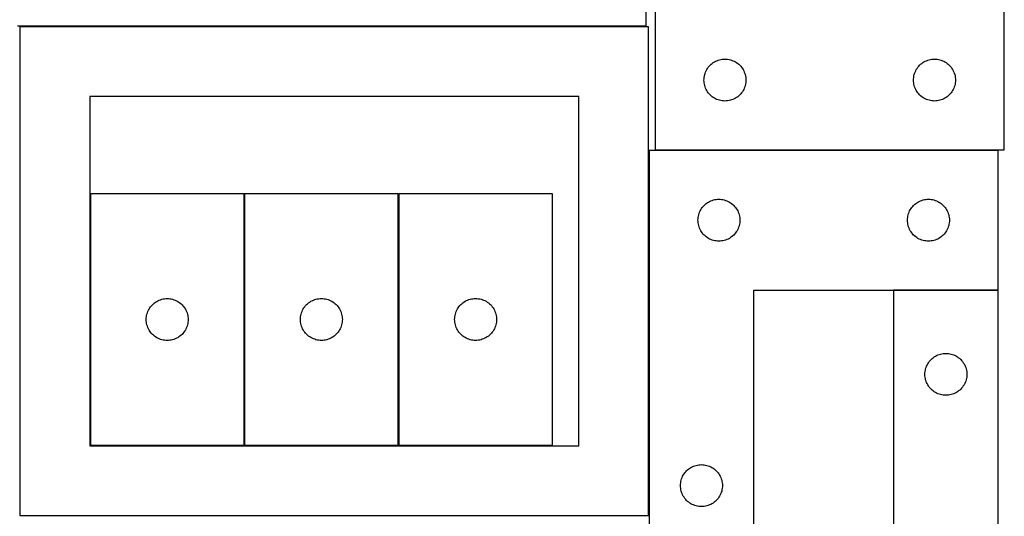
# Model space of a CAD drawing. Header units: millimetres. Extents: x 7 to 1243, y 7 to 2493.
# Tile 13 of 19: x 820 to 1243, y 1485 to 1698. Entities that reach past the tile are written whole.
import ezdxf

# ---------------------------------------------------------------- set-up
doc = ezdxf.new("R2010")
doc.units = ezdxf.units.MM
doc.layers.add('COMMON', color=5, linetype='CONTINUOUS', true_color=0x0000ff)
doc.layers.add('CUT', color=7, linetype='CONTINUOUS', true_color=0x000000)

msp = doc.modelspace()

# ---------------------------------------------------------------- linework, layer by layer
at = {"layer": 'COMMON'}
for p, q in [((1089.918816, 1484.993959), (1089.918816, 1641.908507)), ((1240.018816, 1642.008508), (1092.604728, 1642.008508)), ((1240.018816, 1581.808507), (1195.018816, 1581.808507))]:
    msp.add_line(p, q, dxfattribs=at)
at = {"layer": 'CUT'}
for p, q in [((1088.746971, 1695.430856), (1088.746971, 1905.430856)), ((1242.604728, 1642.108508), (1242.604728, 1822.108508)), ((1092.604728, 1702.108508), (1092.604728, 1642.108508)), ((818.746971, 1695.430856), (1088.746971, 1695.430856)), ((1089.818815, 1694.993959), (819.818815, 1694.993959)), ((819.818815, 1694.993959), (819.818815, 1484.993959)), ((1089.818815, 1484.993959), (1089.818815, 1694.993959)), ((1116.670615, 1678.875066), (1117.125875, 1679.248688)), ((1117.125875, 1679.248688), (1117.604595, 1679.591734)), ((1117.604595, 1679.591734), (1118.104728, 1679.902736)), ((1118.104728, 1679.902736), (1118.624129, 1680.180362)), ((1118.624129, 1680.180362), (1119.160577, 1680.423423)), ((1119.160577, 1680.423423), (1119.711772, 1680.630879)), ((1119.711772, 1680.630879), (1120.275356, 1680.80184)), ((1120.275356, 1680.80184), (1120.848915, 1680.935575)), ((1120.848915, 1680.935575), (1121.429992, 1681.031511)), ((1121.429992, 1681.031511), (1122.016099, 1681.089238)), ((1122.016099, 1681.089238), (1122.604728, 1681.108508)), ((1122.604728, 1681.108508), (1123.193356, 1681.089238)), ((1123.193356, 1681.089238), (1123.779463, 1681.031511)), ((1123.779463, 1681.031511), (1124.36054, 1680.935575)), ((1124.36054, 1680.935575), (1124.934099, 1680.80184)), ((1124.934099, 1680.80184), (1125.497683, 1680.630879)), ((1125.497683, 1680.630879), (1126.048878, 1680.423423)), ((1126.048878, 1680.423423), (1126.585326, 1680.180362)), ((1126.585326, 1680.180362), (1127.104728, 1679.902736)), ((1127.104728, 1679.902736), (1127.60486, 1679.591734)), ((1127.60486, 1679.591734), (1128.08358, 1679.248688)), ((1128.08358, 1679.248688), (1128.53884, 1678.875066)), ((1206.670615, 1678.875066), (1207.125875, 1679.248688)), ((1207.125875, 1679.248688), (1207.604595, 1679.591734)), ((1207.604595, 1679.591734), (1208.104728, 1679.902736)), ((1208.104728, 1679.902736), (1208.624129, 1680.180362)), ((1208.624129, 1680.180362), (1209.160577, 1680.423423)), ((1209.160577, 1680.423423), (1209.711772, 1680.630879)), ((1209.711772, 1680.630879), (1210.275356, 1680.80184)), ((1210.275356, 1680.80184), (1210.848915, 1680.935575)), ((1210.848915, 1680.935575), (1211.429992, 1681.031511)), ((1211.429992, 1681.031511), (1212.016099, 1681.089238)), ((1212.016099, 1681.089238), (1212.604728, 1681.108508)), ((1212.604728, 1681.108508), (1213.193356, 1681.089238)), ((1213.193356, 1681.089238), (1213.779463, 1681.031511)), ((1213.779463, 1681.031511), (1214.36054, 1680.935575)), ((1214.36054, 1680.935575), (1214.934099, 1680.80184)), ((1214.934099, 1680.80184), (1215.497683, 1680.630879)), ((1215.497683, 1680.630879), (1216.048878, 1680.423423)), ((1216.048878, 1680.423423), (1216.585326, 1680.180362)), ((1216.585326, 1680.180362), (1217.104728, 1679.902736)), ((1217.104728, 1679.902736), (1217.60486, 1679.591734)), ((1217.60486, 1679.591734), (1218.08358, 1679.248688)), ((1218.08358, 1679.248688), (1218.53884, 1678.875066)), ((1113.911395, 1674.437879), (1114.082356, 1675.001463)), ((1114.082356, 1675.001463), (1114.289812, 1675.552659)), ((1114.289812, 1675.552659), (1114.532873, 1676.089106)), ((1114.532873, 1676.089106), (1114.810499, 1676.608508)), ((1114.810499, 1676.608508), (1115.121501, 1677.10864)), ((1115.121501, 1677.10864), (1115.464548, 1677.587361)), ((1115.464548, 1677.587361), (1115.838169, 1678.04262)), ((1115.838169, 1678.04262), (1116.240767, 1678.472469)), ((1116.240767, 1678.472469), (1116.670615, 1678.875066)), ((1128.53884, 1678.875066), (1128.968689, 1678.472469)), ((1128.968689, 1678.472469), (1129.371286, 1678.04262)), ((1129.371286, 1678.04262), (1129.744908, 1677.587361)), ((1129.744908, 1677.587361), (1130.087954, 1677.10864)), ((1130.087954, 1677.10864), (1130.398956, 1676.608508)), ((1130.398956, 1676.608508), (1130.676582, 1676.089106)), ((1130.676582, 1676.089106), (1130.919643, 1675.552659)), ((1130.919643, 1675.552659), (1131.127099, 1675.001463)), ((1131.127099, 1675.001463), (1131.29806, 1674.437879)), ((1203.911395, 1674.437879), (1204.082356, 1675.001463)), ((1204.082356, 1675.001463), (1204.289812, 1675.552659)), ((1204.289812, 1675.552659), (1204.532873, 1676.089106)), ((1204.532873, 1676.089106), (1204.810499, 1676.608508)), ((1204.810499, 1676.608508), (1205.121501, 1677.10864)), ((1205.121501, 1677.10864), (1205.464548, 1677.587361)), ((1205.464548, 1677.587361), (1205.838169, 1678.04262)), ((1205.838169, 1678.04262), (1206.240767, 1678.472469)), ((1206.240767, 1678.472469), (1206.670615, 1678.875066)), ((1218.53884, 1678.875066), (1218.968689, 1678.472469)), ((1218.968689, 1678.472469), (1219.371286, 1678.04262)), ((1219.371286, 1678.04262), (1219.744908, 1677.587361)), ((1219.744908, 1677.587361), (1220.087954, 1677.10864)), ((1220.087954, 1677.10864), (1220.398956, 1676.608508)), ((1220.398956, 1676.608508), (1220.676582, 1676.089106)), ((1220.676582, 1676.089106), (1220.919643, 1675.552659)), ((1220.919643, 1675.552659), (1221.127099, 1675.001463)), ((1221.127099, 1675.001463), (1221.29806, 1674.437879)), ((1113.604728, 1672.108508), (1113.623997, 1672.697136)), ((1113.623997, 1671.519879), (1113.604728, 1672.108508)), ((1113.623997, 1672.697136), (1113.681724, 1673.283243)), ((1113.681724, 1670.933772), (1113.623997, 1671.519879)), ((1113.681724, 1673.283243), (1113.77766, 1673.864321)), ((1113.77766, 1670.352695), (1113.681724, 1670.933772)), ((1113.77766, 1673.864321), (1113.911395, 1674.437879)), ((1131.29806, 1674.437879), (1131.431795, 1673.864321)), ((1131.431795, 1673.864321), (1131.527731, 1673.283243)), ((1131.527731, 1670.933772), (1131.431795, 1670.352695)), ((1131.527731, 1673.283243), (1131.585458, 1672.697136)), ((1131.585458, 1671.519879), (1131.527731, 1670.933772)), ((1131.585458, 1672.697136), (1131.604728, 1672.108508)), ((1131.604728, 1672.108508), (1131.585458, 1671.519879)), ((1203.604728, 1672.108508), (1203.623997, 1672.697136)), ((1203.623997, 1671.519879), (1203.604728, 1672.108508)), ((1203.623997, 1672.697136), (1203.681724, 1673.283243)), ((1203.681724, 1670.933772), (1203.623997, 1671.519879)), ((1203.681724, 1673.283243), (1203.77766, 1673.864321)), ((1203.77766, 1670.352695), (1203.681724, 1670.933772)), ((1203.77766, 1673.864321), (1203.911395, 1674.437879)), ((1221.29806, 1674.437879), (1221.431795, 1673.864321)), ((1221.431795, 1673.864321), (1221.527731, 1673.283243)), ((1221.527731, 1670.933772), (1221.431795, 1670.352695)), ((1221.527731, 1673.283243), (1221.585458, 1672.697136)), ((1221.585458, 1671.519879), (1221.527731, 1670.933772)), ((1221.585458, 1672.697136), (1221.604728, 1672.108508)), ((1221.604728, 1672.108508), (1221.585458, 1671.519879)), ((1113.911395, 1669.779136), (1113.77766, 1670.352695)), ((1114.082356, 1669.215552), (1113.911395, 1669.779136)), ((1114.289812, 1668.664357), (1114.082356, 1669.215552)), ((1114.532873, 1668.127909), (1114.289812, 1668.664357)), ((1114.810499, 1667.608508), (1114.532873, 1668.127909)), ((1115.121501, 1667.108376), (1114.810499, 1667.608508)), ((1115.464548, 1666.629655), (1115.121501, 1667.108376)), ((1115.838169, 1666.174395), (1115.464548, 1666.629655)), ((1129.744908, 1666.629655), (1129.371286, 1666.174395)), ((1130.087954, 1667.108376), (1129.744908, 1666.629655)), ((1130.398956, 1667.608508), (1130.087954, 1667.108376)), ((1130.676582, 1668.127909), (1130.398956, 1667.608508)), ((1130.919643, 1668.664357), (1130.676582, 1668.127909)), ((1131.127099, 1669.215552), (1130.919643, 1668.664357)), ((1131.29806, 1669.779136), (1131.127099, 1669.215552)), ((1131.431795, 1670.352695), (1131.29806, 1669.779136)), ((1203.911395, 1669.779136), (1203.77766, 1670.352695)), ((1204.082356, 1669.215552), (1203.911395, 1669.779136)), ((1204.289812, 1668.664357), (1204.082356, 1669.215552)), ((1204.532873, 1668.127909), (1204.289812, 1668.664357)), ((1204.810499, 1667.608508), (1204.532873, 1668.127909)), ((1205.121501, 1667.108376), (1204.810499, 1667.608508)), ((1205.464548, 1666.629655), (1205.121501, 1667.108376)), ((1205.838169, 1666.174395), (1205.464548, 1666.629655)), ((1219.744908, 1666.629655), (1219.371286, 1666.174395)), ((1220.087954, 1667.108376), (1219.744908, 1666.629655)), ((1220.398956, 1667.608508), (1220.087954, 1667.108376)), ((1220.676582, 1668.127909), (1220.398956, 1667.608508)), ((1220.919643, 1668.664357), (1220.676582, 1668.127909)), ((1221.127099, 1669.215552), (1220.919643, 1668.664357)), ((1221.29806, 1669.779136), (1221.127099, 1669.215552)), ((1221.431795, 1670.352695), (1221.29806, 1669.779136)), ((1059.818815, 1664.993959), (849.818815, 1664.993959)), ((849.818815, 1664.993959), (849.818815, 1514.993959)), ((1059.818815, 1514.993959), (1059.818815, 1664.993959)), ((1116.240767, 1665.744547), (1115.838169, 1666.174395)), ((1116.670615, 1665.341949), (1116.240767, 1665.744547)), ((1117.125875, 1664.968328), (1116.670615, 1665.341949)), ((1117.604595, 1664.625281), (1117.125875, 1664.968328)), ((1118.104728, 1664.314279), (1117.604595, 1664.625281)), ((1118.624129, 1664.036653), (1118.104728, 1664.314279)), ((1119.160577, 1663.793592), (1118.624129, 1664.036653)), ((1119.711772, 1663.586136), (1119.160577, 1663.793592)), ((1120.275356, 1663.415175), (1119.711772, 1663.586136)), ((1120.848915, 1663.28144), (1120.275356, 1663.415175)), ((1121.429992, 1663.185504), (1120.848915, 1663.28144)), ((1122.016099, 1663.127777), (1121.429992, 1663.185504)), ((1122.604728, 1663.108508), (1122.016099, 1663.127777)), ((1123.193356, 1663.127777), (1122.604728, 1663.108508)), ((1123.779463, 1663.185504), (1123.193356, 1663.127777)), ((1124.36054, 1663.28144), (1123.779463, 1663.185504)), ((1124.934099, 1663.415175), (1124.36054, 1663.28144)), ((1125.497683, 1663.586136), (1124.934099, 1663.415175)), ((1126.048878, 1663.793592), (1125.497683, 1663.586136)), ((1126.585326, 1664.036653), (1126.048878, 1663.793592)), ((1127.104728, 1664.314279), (1126.585326, 1664.036653)), ((1127.60486, 1664.625281), (1127.104728, 1664.314279)), ((1128.08358, 1664.968328), (1127.60486, 1664.625281)), ((1128.53884, 1665.341949), (1128.08358, 1664.968328)), ((1128.968689, 1665.744547), (1128.53884, 1665.341949)), ((1129.371286, 1666.174395), (1128.968689, 1665.744547)), ((1206.240767, 1665.744547), (1205.838169, 1666.174395)), ((1206.670615, 1665.341949), (1206.240767, 1665.744547)), ((1207.125875, 1664.968328), (1206.670615, 1665.341949)), ((1207.604595, 1664.625281), (1207.125875, 1664.968328)), ((1208.104728, 1664.314279), (1207.604595, 1664.625281)), ((1208.624129, 1664.036653), (1208.104728, 1664.314279)), ((1209.160577, 1663.793592), (1208.624129, 1664.036653)), ((1209.711772, 1663.586136), (1209.160577, 1663.793592)), ((1210.275356, 1663.415175), (1209.711772, 1663.586136)), ((1210.848915, 1663.28144), (1210.275356, 1663.415175)), ((1211.429992, 1663.185504), (1210.848915, 1663.28144)), ((1212.016099, 1663.127777), (1211.429992, 1663.185504)), ((1212.604728, 1663.108508), (1212.016099, 1663.127777)), ((1213.193356, 1663.127777), (1212.604728, 1663.108508)), ((1213.779463, 1663.185504), (1213.193356, 1663.127777)), ((1214.36054, 1663.28144), (1213.779463, 1663.185504)), ((1214.934099, 1663.415175), (1214.36054, 1663.28144)), ((1215.497683, 1663.586136), (1214.934099, 1663.415175)), ((1216.048878, 1663.793592), (1215.497683, 1663.586136)), ((1216.585326, 1664.036653), (1216.048878, 1663.793592)), ((1217.104728, 1664.314279), (1216.585326, 1664.036653)), ((1217.60486, 1664.625281), (1217.104728, 1664.314279)), ((1218.08358, 1664.968328), (1217.60486, 1664.625281)), ((1218.53884, 1665.341949), (1218.08358, 1664.968328)), ((1218.968689, 1665.744547), (1218.53884, 1665.341949)), ((1219.371286, 1666.174395), (1218.968689, 1665.744547)), ((1090.018816, 1641.908507), (1090.018816, 1461.908507)), ((1240.018816, 1641.908507), (1090.018816, 1641.908507)), ((1092.604728, 1642.108508), (1242.604728, 1642.108508)), ((1240.018816, 1581.908507), (1240.018816, 1641.908507)), ((916.042244, 1623.247523), (850.042244, 1623.247523)), ((850.042244, 1623.247523), (850.042244, 1515.247523)), ((916.042244, 1515.247523), (916.042244, 1623.247523)), ((982.281144, 1623.271472), (916.281144, 1623.271472)), ((916.281144, 1623.271472), (916.281144, 1515.271472)), ((982.281144, 1515.271472), (982.281144, 1623.271472)), ((1048.508606, 1623.277499), (982.508606, 1623.277499)), ((982.508606, 1623.277499), (982.508606, 1515.277499)), ((1048.508606, 1515.277499), (1048.508606, 1623.277499)), ((1115.518816, 1619.702735), (1116.038218, 1619.980361)), ((1116.038218, 1619.980361), (1116.574665, 1620.223422)), ((1116.574665, 1620.223422), (1117.125861, 1620.430878)), ((1117.125861, 1620.430878), (1117.689445, 1620.601839)), ((1117.689445, 1620.601839), (1118.263003, 1620.735574)), ((1118.263003, 1620.735574), (1118.84408, 1620.83151)), ((1118.84408, 1620.83151), (1119.430188, 1620.889237)), ((1119.430188, 1620.889237), (1120.018816, 1620.908507)), ((1120.018816, 1620.908507), (1120.607444, 1620.889237)), ((1120.607444, 1620.889237), (1121.193552, 1620.83151)), ((1121.193552, 1620.83151), (1121.774629, 1620.735574)), ((1121.774629, 1620.735574), (1122.348188, 1620.601839)), ((1122.348188, 1620.601839), (1122.911771, 1620.430878)), ((1122.911771, 1620.430878), (1123.462967, 1620.223422)), ((1123.462967, 1620.223422), (1123.999414, 1619.980361)), ((1123.999414, 1619.980361), (1124.518816, 1619.702735)), ((1205.518816, 1619.702735), (1206.038218, 1619.980361)), ((1206.038218, 1619.980361), (1206.574665, 1620.223422)), ((1206.574665, 1620.223422), (1207.125861, 1620.430878)), ((1207.125861, 1620.430878), (1207.689445, 1620.601839)), ((1207.689445, 1620.601839), (1208.263003, 1620.735574)), ((1208.263003, 1620.735574), (1208.84408, 1620.83151)), ((1208.84408, 1620.83151), (1209.430188, 1620.889237)), ((1209.430188, 1620.889237), (1210.018816, 1620.908507)), ((1210.018816, 1620.908507), (1210.607444, 1620.889237)), ((1210.607444, 1620.889237), (1211.193552, 1620.83151)), ((1211.193552, 1620.83151), (1211.774629, 1620.735574)), ((1211.774629, 1620.735574), (1212.348188, 1620.601839)), ((1212.348188, 1620.601839), (1212.911771, 1620.430878)), ((1212.911771, 1620.430878), (1213.462967, 1620.223422)), ((1213.462967, 1620.223422), (1213.999414, 1619.980361)), ((1213.999414, 1619.980361), (1214.518816, 1619.702735)), ((1111.7039, 1615.352658), (1111.946962, 1615.889105)), ((1111.946962, 1615.889105), (1112.224588, 1616.408507)), ((1112.224588, 1616.408507), (1112.53559, 1616.908639)), ((1112.53559, 1616.908639), (1112.878636, 1617.38736)), ((1112.878636, 1617.38736), (1113.252258, 1617.842619)), ((1113.252258, 1617.842619), (1113.654855, 1618.272468)), ((1113.654855, 1618.272468), (1114.084704, 1618.675065)), ((1114.084704, 1618.675065), (1114.539963, 1619.048687)), ((1114.539963, 1619.048687), (1115.018684, 1619.391733)), ((1115.018684, 1619.391733), (1115.518816, 1619.702735)), ((1124.518816, 1619.702735), (1125.018948, 1619.391733)), ((1125.018948, 1619.391733), (1125.497669, 1619.048687)), ((1125.497669, 1619.048687), (1125.952929, 1618.675065)), ((1125.952929, 1618.675065), (1126.382777, 1618.272468)), ((1126.382777, 1618.272468), (1126.785374, 1617.842619)), ((1126.785374, 1617.842619), (1127.158996, 1617.38736)), ((1127.158996, 1617.38736), (1127.502043, 1616.908639)), ((1127.502043, 1616.908639), (1127.813045, 1616.408507)), ((1127.813045, 1616.408507), (1128.090671, 1615.889105)), ((1128.090671, 1615.889105), (1128.333732, 1615.352658)), ((1201.7039, 1615.352658), (1201.946962, 1615.889105)), ((1201.946962, 1615.889105), (1202.224588, 1616.408507)), ((1202.224588, 1616.408507), (1202.53559, 1616.908639)), ((1202.53559, 1616.908639), (1202.878636, 1617.38736)), ((1202.878636, 1617.38736), (1203.252258, 1617.842619)), ((1203.252258, 1617.842619), (1203.654855, 1618.272468)), ((1203.654855, 1618.272468), (1204.084704, 1618.675065)), ((1204.084704, 1618.675065), (1204.539963, 1619.048687)), ((1204.539963, 1619.048687), (1205.018684, 1619.391733)), ((1205.018684, 1619.391733), (1205.518816, 1619.702735)), ((1214.518816, 1619.702735), (1215.018948, 1619.391733)), ((1215.018948, 1619.391733), (1215.497669, 1619.048687)), ((1215.497669, 1619.048687), (1215.952929, 1618.675065)), ((1215.952929, 1618.675065), (1216.382777, 1618.272468)), ((1216.382777, 1618.272468), (1216.785374, 1617.842619)), ((1216.785374, 1617.842619), (1217.158996, 1617.38736)), ((1217.158996, 1617.38736), (1217.502043, 1616.908639)), ((1217.502043, 1616.908639), (1217.813045, 1616.408507)), ((1217.813045, 1616.408507), (1218.090671, 1615.889105)), ((1218.090671, 1615.889105), (1218.333732, 1615.352658)), ((1111.018816, 1611.908507), (1111.038086, 1612.497135)), ((1111.038086, 1611.319878), (1111.018816, 1611.908507)), ((1111.038086, 1612.497135), (1111.095812, 1613.083242)), ((1111.095812, 1610.733771), (1111.038086, 1611.319878)), ((1111.095812, 1613.083242), (1111.191749, 1613.66432)), ((1111.191749, 1613.66432), (1111.325484, 1614.237878)), ((1111.325484, 1614.237878), (1111.496445, 1614.801462)), ((1111.496445, 1614.801462), (1111.7039, 1615.352658)), ((1128.333732, 1615.352658), (1128.541187, 1614.801462)), ((1128.541187, 1614.801462), (1128.712149, 1614.237878)), ((1128.712149, 1614.237878), (1128.845884, 1613.66432)), ((1128.845884, 1613.66432), (1128.94182, 1613.083242)), ((1128.94182, 1613.083242), (1128.999547, 1612.497135)), ((1128.999547, 1611.319878), (1128.94182, 1610.733771)), ((1128.999547, 1612.497135), (1129.018816, 1611.908507)), ((1129.018816, 1611.908507), (1128.999547, 1611.319878)), ((1201.018816, 1611.908507), (1201.038086, 1612.497135)), ((1201.038086, 1611.319878), (1201.018816, 1611.908507)), ((1201.038086, 1612.497135), (1201.095812, 1613.083242)), ((1201.095812, 1610.733771), (1201.038086, 1611.319878)), ((1201.095812, 1613.083242), (1201.191749, 1613.66432)), ((1201.191749, 1613.66432), (1201.325484, 1614.237878)), ((1201.325484, 1614.237878), (1201.496445, 1614.801462)), ((1201.496445, 1614.801462), (1201.7039, 1615.352658)), ((1218.333732, 1615.352658), (1218.541187, 1614.801462)), ((1218.541187, 1614.801462), (1218.712149, 1614.237878)), ((1218.712149, 1614.237878), (1218.845884, 1613.66432)), ((1218.845884, 1613.66432), (1218.94182, 1613.083242)), ((1218.94182, 1613.083242), (1218.999547, 1612.497135)), ((1218.999547, 1611.319878), (1218.94182, 1610.733771)), ((1218.999547, 1612.497135), (1219.018816, 1611.908507)), ((1219.018816, 1611.908507), (1218.999547, 1611.319878)), ((1111.191749, 1610.152694), (1111.095812, 1610.733771)), ((1111.325484, 1609.579135), (1111.191749, 1610.152694)), ((1111.496445, 1609.015551), (1111.325484, 1609.579135)), ((1111.7039, 1608.464356), (1111.496445, 1609.015551)), ((1111.946962, 1607.927908), (1111.7039, 1608.464356)), ((1112.224588, 1607.408507), (1111.946962, 1607.927908)), ((1112.53559, 1606.908375), (1112.224588, 1607.408507)), ((1127.813045, 1607.408507), (1127.502043, 1606.908375)), ((1128.090671, 1607.927908), (1127.813045, 1607.408507)), ((1128.333732, 1608.464356), (1128.090671, 1607.927908)), ((1128.541187, 1609.015551), (1128.333732, 1608.464356)), ((1128.712149, 1609.579135), (1128.541187, 1609.015551)), ((1128.845884, 1610.152694), (1128.712149, 1609.579135)), ((1128.94182, 1610.733771), (1128.845884, 1610.152694)), ((1201.191749, 1610.152694), (1201.095812, 1610.733771)), ((1201.325484, 1609.579135), (1201.191749, 1610.152694)), ((1201.496445, 1609.015551), (1201.325484, 1609.579135)), ((1201.7039, 1608.464356), (1201.496445, 1609.015551)), ((1201.946962, 1607.927908), (1201.7039, 1608.464356)), ((1202.224588, 1607.408507), (1201.946962, 1607.927908)), ((1202.53559, 1606.908375), (1202.224588, 1607.408507)), ((1217.813045, 1607.408507), (1217.502043, 1606.908375)), ((1218.090671, 1607.927908), (1217.813045, 1607.408507)), ((1218.333732, 1608.464356), (1218.090671, 1607.927908)), ((1218.541187, 1609.015551), (1218.333732, 1608.464356)), ((1218.712149, 1609.579135), (1218.541187, 1609.015551)), ((1218.845884, 1610.152694), (1218.712149, 1609.579135)), ((1218.94182, 1610.733771), (1218.845884, 1610.152694)), ((1112.878636, 1606.429654), (1112.53559, 1606.908375)), ((1113.252258, 1605.974394), (1112.878636, 1606.429654)), ((1113.654855, 1605.544546), (1113.252258, 1605.974394)), ((1114.084704, 1605.141948), (1113.654855, 1605.544546)), ((1114.539963, 1604.768327), (1114.084704, 1605.141948)), ((1115.018684, 1604.42528), (1114.539963, 1604.768327)), ((1115.518816, 1604.114278), (1115.018684, 1604.42528)), ((1116.038218, 1603.836652), (1115.518816, 1604.114278)), ((1116.574665, 1603.593591), (1116.038218, 1603.836652)), ((1117.125861, 1603.386135), (1116.574665, 1603.593591)), ((1117.689445, 1603.215174), (1117.125861, 1603.386135)), ((1118.263003, 1603.081439), (1117.689445, 1603.215174)), ((1118.84408, 1602.985503), (1118.263003, 1603.081439)), ((1119.430188, 1602.927776), (1118.84408, 1602.985503)), ((1120.018816, 1602.908507), (1119.430188, 1602.927776)), ((1120.607444, 1602.927776), (1120.018816, 1602.908507)), ((1121.193552, 1602.985503), (1120.607444, 1602.927776)), ((1121.774629, 1603.081439), (1121.193552, 1602.985503)), ((1122.348188, 1603.215174), (1121.774629, 1603.081439)), ((1122.911771, 1603.386135), (1122.348188, 1603.215174)), ((1123.462967, 1603.593591), (1122.911771, 1603.386135)), ((1123.999414, 1603.836652), (1123.462967, 1603.593591)), ((1124.518816, 1604.114278), (1123.999414, 1603.836652)), ((1125.018948, 1604.42528), (1124.518816, 1604.114278)), ((1125.497669, 1604.768327), (1125.018948, 1604.42528)), ((1125.952929, 1605.141948), (1125.497669, 1604.768327)), ((1126.382777, 1605.544546), (1125.952929, 1605.141948)), ((1126.785374, 1605.974394), (1126.382777, 1605.544546)), ((1127.158996, 1606.429654), (1126.785374, 1605.974394)), ((1127.502043, 1606.908375), (1127.158996, 1606.429654)), ((1202.878636, 1606.429654), (1202.53559, 1606.908375)), ((1203.252258, 1605.974394), (1202.878636, 1606.429654)), ((1203.654855, 1605.544546), (1203.252258, 1605.974394)), ((1204.084704, 1605.141948), (1203.654855, 1605.544546)), ((1204.539963, 1604.768327), (1204.084704, 1605.141948)), ((1205.018684, 1604.42528), (1204.539963, 1604.768327)), ((1205.518816, 1604.114278), (1205.018684, 1604.42528)), ((1206.038218, 1603.836652), (1205.518816, 1604.114278)), ((1206.574665, 1603.593591), (1206.038218, 1603.836652)), ((1207.125861, 1603.386135), (1206.574665, 1603.593591)), ((1207.689445, 1603.215174), (1207.125861, 1603.386135)), ((1208.263003, 1603.081439), (1207.689445, 1603.215174)), ((1208.84408, 1602.985503), (1208.263003, 1603.081439)), ((1209.430188, 1602.927776), (1208.84408, 1602.985503)), ((1210.018816, 1602.908507), (1209.430188, 1602.927776)), ((1210.607444, 1602.927776), (1210.018816, 1602.908507)), ((1211.193552, 1602.985503), (1210.607444, 1602.927776)), ((1211.774629, 1603.081439), (1211.193552, 1602.985503)), ((1212.348188, 1603.215174), (1211.774629, 1603.081439)), ((1212.911771, 1603.386135), (1212.348188, 1603.215174)), ((1213.462967, 1603.593591), (1212.911771, 1603.386135)), ((1213.999414, 1603.836652), (1213.462967, 1603.593591)), ((1214.518816, 1604.114278), (1213.999414, 1603.836652)), ((1215.018948, 1604.42528), (1214.518816, 1604.114278)), ((1215.497669, 1604.768327), (1215.018948, 1604.42528)), ((1215.952929, 1605.141948), (1215.497669, 1604.768327)), ((1216.382777, 1605.544546), (1215.952929, 1605.141948)), ((1216.785374, 1605.974394), (1216.382777, 1605.544546)), ((1217.158996, 1606.429654), (1216.785374, 1605.974394)), ((1217.502043, 1606.908375), (1217.158996, 1606.429654)), ((1135.018816, 1461.908507), (1135.018816, 1581.908507)), ((1135.018816, 1581.908507), (1240.018816, 1581.908507)), ((879.061646, 1577.319378), (879.598093, 1577.562439)), ((879.598093, 1577.562439), (880.149289, 1577.769895)), ((880.149289, 1577.769895), (880.712873, 1577.940856)), ((880.712873, 1577.940856), (881.286431, 1578.074591)), ((881.286431, 1578.074591), (881.867509, 1578.170527)), ((881.867509, 1578.170527), (882.453616, 1578.228254)), ((882.453616, 1578.228254), (883.042244, 1578.247523)), ((883.042244, 1578.247523), (883.630873, 1578.228254)), ((883.630873, 1578.228254), (884.21698, 1578.170527)), ((884.21698, 1578.170527), (884.798057, 1578.074591)), ((884.798057, 1578.074591), (885.371616, 1577.940856)), ((885.371616, 1577.940856), (885.9352, 1577.769895)), ((885.9352, 1577.769895), (886.486395, 1577.562439)), ((886.486395, 1577.562439), (887.022843, 1577.319378)), ((945.300545, 1577.343327), (945.836993, 1577.586388)), ((945.836993, 1577.586388), (946.388188, 1577.793843)), ((946.388188, 1577.793843), (946.951772, 1577.964805)), ((946.951772, 1577.964805), (947.525331, 1578.09854)), ((947.525331, 1578.09854), (948.106408, 1578.194476)), ((948.106408, 1578.194476), (948.692515, 1578.252202)), ((948.692515, 1578.252202), (949.281144, 1578.271472)), ((949.281144, 1578.271472), (949.869772, 1578.252202)), ((949.869772, 1578.252202), (950.455879, 1578.194476)), ((950.455879, 1578.194476), (951.036957, 1578.09854)), ((951.036957, 1578.09854), (951.610515, 1577.964805)), ((951.610515, 1577.964805), (952.174099, 1577.793843)), ((952.174099, 1577.793843), (952.725295, 1577.586388)), ((952.725295, 1577.586388), (953.261742, 1577.343327)), ((1011.528008, 1577.349354), (1012.064455, 1577.592415)), ((1012.064455, 1577.592415), (1012.615651, 1577.799871)), ((1012.615651, 1577.799871), (1013.179235, 1577.970832)), ((1013.179235, 1577.970832), (1013.752793, 1578.104567)), ((1013.752793, 1578.104567), (1014.333871, 1578.200503)), ((1014.333871, 1578.200503), (1014.919978, 1578.25823)), ((1014.919978, 1578.25823), (1015.508606, 1578.277499)), ((1015.508606, 1578.277499), (1016.097235, 1578.25823)), ((1016.097235, 1578.25823), (1016.683342, 1578.200503)), ((1016.683342, 1578.200503), (1017.264419, 1578.104567)), ((1017.264419, 1578.104567), (1017.837978, 1577.970832)), ((1017.837978, 1577.970832), (1018.401562, 1577.799871)), ((1018.401562, 1577.799871), (1018.952757, 1577.592415)), ((1018.952757, 1577.592415), (1019.489205, 1577.349354)), ((1240.018816, 1581.708506), (1195.018816, 1581.708506)), ((1195.018816, 1581.708506), (1195.018816, 1461.708506)), ((1240.018816, 1401.708506), (1240.018816, 1581.708506)), ((874.97039, 1573.228122), (875.248016, 1573.747523)), ((875.248016, 1573.747523), (875.559018, 1574.247656)), ((875.559018, 1574.247656), (875.902064, 1574.726376)), ((875.902064, 1574.726376), (876.275686, 1575.181636)), ((876.275686, 1575.181636), (876.678283, 1575.611484)), ((876.678283, 1575.611484), (877.108132, 1576.014082)), ((877.108132, 1576.014082), (877.563392, 1576.387704)), ((877.563392, 1576.387704), (878.042112, 1576.73075)), ((878.042112, 1576.73075), (878.542244, 1577.041752)), ((878.542244, 1577.041752), (879.061646, 1577.319378)), ((887.022843, 1577.319378), (887.542244, 1577.041752)), ((887.542244, 1577.041752), (888.042376, 1576.73075)), ((888.042376, 1576.73075), (888.521097, 1576.387704)), ((888.521097, 1576.387704), (888.976357, 1576.014082)), ((888.976357, 1576.014082), (889.406205, 1575.611484)), ((889.406205, 1575.611484), (889.808803, 1575.181636)), ((889.808803, 1575.181636), (890.182424, 1574.726376)), ((890.182424, 1574.726376), (890.525471, 1574.247656)), ((890.525471, 1574.247656), (890.836473, 1573.747523)), ((890.836473, 1573.747523), (891.114099, 1573.228122)), ((941.209289, 1573.25207), (941.486915, 1573.771472)), ((941.486915, 1573.771472), (941.797917, 1574.271604)), ((941.797917, 1574.271604), (942.140964, 1574.750325)), ((942.140964, 1574.750325), (942.514585, 1575.205584)), ((942.514585, 1575.205584), (942.917183, 1575.635433)), ((942.917183, 1575.635433), (943.347031, 1576.03803)), ((943.347031, 1576.03803), (943.802291, 1576.411652)), ((943.802291, 1576.411652), (944.281012, 1576.754699)), ((944.281012, 1576.754699), (944.781144, 1577.065701)), ((944.781144, 1577.065701), (945.300545, 1577.343327)), ((953.261742, 1577.343327), (953.781144, 1577.065701)), ((953.781144, 1577.065701), (954.281276, 1576.754699)), ((954.281276, 1576.754699), (954.759996, 1576.411652)), ((954.759996, 1576.411652), (955.215256, 1576.03803)), ((955.215256, 1576.03803), (955.645105, 1575.635433)), ((955.645105, 1575.635433), (956.047702, 1575.205584)), ((956.047702, 1575.205584), (956.421324, 1574.750325)), ((956.421324, 1574.750325), (956.76437, 1574.271604)), ((956.76437, 1574.271604), (957.075372, 1573.771472)), ((957.075372, 1573.771472), (957.352998, 1573.25207)), ((1007.193691, 1572.72165), (1007.436752, 1573.258098)), ((1007.436752, 1573.258098), (1007.714378, 1573.777499)), ((1007.714378, 1573.777499), (1008.02538, 1574.277631)), ((1008.02538, 1574.277631), (1008.368426, 1574.756352)), ((1008.368426, 1574.756352), (1008.742048, 1575.211612)), ((1008.742048, 1575.211612), (1009.144645, 1575.64146)), ((1009.144645, 1575.64146), (1009.574494, 1576.044058)), ((1009.574494, 1576.044058), (1010.029754, 1576.417679)), ((1010.029754, 1576.417679), (1010.508474, 1576.760726)), ((1010.508474, 1576.760726), (1011.008606, 1577.071728)), ((1011.008606, 1577.071728), (1011.528008, 1577.349354)), ((1019.489205, 1577.349354), (1020.008606, 1577.071728)), ((1020.008606, 1577.071728), (1020.508738, 1576.760726)), ((1020.508738, 1576.760726), (1020.987459, 1576.417679)), ((1020.987459, 1576.417679), (1021.442719, 1576.044058)), ((1021.442719, 1576.044058), (1021.872567, 1575.64146)), ((1021.872567, 1575.64146), (1022.275165, 1575.211612)), ((1022.275165, 1575.211612), (1022.648786, 1574.756352)), ((1022.648786, 1574.756352), (1022.991833, 1574.277631)), ((1022.991833, 1574.277631), (1023.302835, 1573.777499)), ((1023.302835, 1573.777499), (1023.580461, 1573.258098)), ((1023.580461, 1573.258098), (1023.823522, 1572.72165)), ((874.042244, 1569.247523), (874.061514, 1569.836152)), ((874.061514, 1568.658895), (874.042244, 1569.247523)), ((874.061514, 1569.836152), (874.119241, 1570.422259)), ((874.119241, 1570.422259), (874.215177, 1571.003336)), ((874.215177, 1571.003336), (874.348912, 1571.576895)), ((874.348912, 1571.576895), (874.519873, 1572.140479)), ((874.519873, 1572.140479), (874.727329, 1572.691674)), ((874.727329, 1572.691674), (874.97039, 1573.228122)), ((891.114099, 1573.228122), (891.35716, 1572.691674)), ((891.35716, 1572.691674), (891.564616, 1572.140479)), ((891.564616, 1572.140479), (891.735577, 1571.576895)), ((891.735577, 1571.576895), (891.869312, 1571.003336)), ((891.869312, 1571.003336), (891.965248, 1570.422259)), ((891.965248, 1570.422259), (892.022975, 1569.836152)), ((892.022975, 1569.836152), (892.042244, 1569.247523)), ((892.042244, 1569.247523), (892.022975, 1568.658895)), ((940.281144, 1569.271472), (940.300413, 1569.8601)), ((940.300413, 1568.682844), (940.281144, 1569.271472)), ((940.300413, 1569.8601), (940.35814, 1570.446208)), ((940.35814, 1570.446208), (940.454076, 1571.027285)), ((940.454076, 1571.027285), (940.587811, 1571.600844)), ((940.587811, 1571.600844), (940.758772, 1572.164427)), ((940.758772, 1572.164427), (940.966228, 1572.715623)), ((940.966228, 1572.715623), (941.209289, 1573.25207)), ((957.352998, 1573.25207), (957.596059, 1572.715623)), ((957.596059, 1572.715623), (957.803515, 1572.164427)), ((957.803515, 1572.164427), (957.974476, 1571.600844)), ((957.974476, 1571.600844), (958.108211, 1571.027285)), ((958.108211, 1571.027285), (958.204147, 1570.446208)), ((958.204147, 1570.446208), (958.261874, 1569.8601)), ((958.261874, 1569.8601), (958.281144, 1569.271472)), ((958.281144, 1569.271472), (958.261874, 1568.682844)), ((1006.508606, 1569.277499), (1006.527876, 1569.866128)), ((1006.527876, 1568.688871), (1006.508606, 1569.277499)), ((1006.527876, 1569.866128), (1006.585603, 1570.452235)), ((1006.585603, 1570.452235), (1006.681539, 1571.033312)), ((1006.681539, 1571.033312), (1006.815274, 1571.606871)), ((1006.815274, 1571.606871), (1006.986235, 1572.170455)), ((1006.986235, 1572.170455), (1007.193691, 1572.72165)), ((1023.823522, 1572.72165), (1024.030978, 1572.170455)), ((1024.030978, 1572.170455), (1024.201939, 1571.606871)), ((1024.201939, 1571.606871), (1024.335674, 1571.033312)), ((1024.335674, 1571.033312), (1024.43161, 1570.452235)), ((1024.43161, 1570.452235), (1024.489337, 1569.866128)), ((1024.489337, 1569.866128), (1024.508606, 1569.277499)), ((1024.508606, 1569.277499), (1024.489337, 1568.688871)), ((874.119241, 1568.072788), (874.061514, 1568.658895)), ((874.215177, 1567.491711), (874.119241, 1568.072788)), ((874.348912, 1566.918152), (874.215177, 1567.491711)), ((874.519873, 1566.354568), (874.348912, 1566.918152)), ((874.727329, 1565.803373), (874.519873, 1566.354568)), ((874.97039, 1565.266925), (874.727329, 1565.803373)), ((875.248016, 1564.747523), (874.97039, 1565.266925)), ((891.114099, 1565.266925), (890.836473, 1564.747523)), ((891.35716, 1565.803373), (891.114099, 1565.266925)), ((891.564616, 1566.354568), (891.35716, 1565.803373)), ((891.735577, 1566.918152), (891.564616, 1566.354568)), ((891.869312, 1567.491711), (891.735577, 1566.918152)), ((891.965248, 1568.072788), (891.869312, 1567.491711)), ((892.022975, 1568.658895), (891.965248, 1568.072788)), ((940.35814, 1568.096736), (940.300413, 1568.682844)), ((940.454076, 1567.515659), (940.35814, 1568.096736)), ((940.587811, 1566.942101), (940.454076, 1567.515659)), ((940.758772, 1566.378517), (940.587811, 1566.942101)), ((940.966228, 1565.827321), (940.758772, 1566.378517)), ((941.209289, 1565.290874), (940.966228, 1565.827321)), ((941.486915, 1564.771472), (941.209289, 1565.290874)), ((957.352998, 1565.290874), (957.075372, 1564.771472)), ((957.596059, 1565.827321), (957.352998, 1565.290874)), ((957.803515, 1566.378517), (957.596059, 1565.827321)), ((957.974476, 1566.942101), (957.803515, 1566.378517)), ((958.108211, 1567.515659), (957.974476, 1566.942101)), ((958.204147, 1568.096736), (958.108211, 1567.515659)), ((958.261874, 1568.682844), (958.204147, 1568.096736)), ((1006.585603, 1568.102764), (1006.527876, 1568.688871)), ((1006.681539, 1567.521686), (1006.585603, 1568.102764)), ((1006.815274, 1566.948128), (1006.681539, 1567.521686)), ((1006.986235, 1566.384544), (1006.815274, 1566.948128)), ((1007.193691, 1565.833348), (1006.986235, 1566.384544)), ((1007.436752, 1565.296901), (1007.193691, 1565.833348)), ((1007.714378, 1564.777499), (1007.436752, 1565.296901)), ((1023.580461, 1565.296901), (1023.302835, 1564.777499)), ((1023.823522, 1565.833348), (1023.580461, 1565.296901)), ((1024.030978, 1566.384544), (1023.823522, 1565.833348)), ((1024.201939, 1566.948128), (1024.030978, 1566.384544)), ((1024.335674, 1567.521686), (1024.201939, 1566.948128)), ((1024.43161, 1568.102764), (1024.335674, 1567.521686)), ((1024.489337, 1568.688871), (1024.43161, 1568.102764)), ((875.559018, 1564.247391), (875.248016, 1564.747523)), ((875.902064, 1563.768671), (875.559018, 1564.247391)), ((876.275686, 1563.313411), (875.902064, 1563.768671)), ((876.678283, 1562.883562), (876.275686, 1563.313411)), ((877.108132, 1562.480965), (876.678283, 1562.883562)), ((877.563392, 1562.107343), (877.108132, 1562.480965)), ((878.042112, 1561.764297), (877.563392, 1562.107343)), ((878.542244, 1561.453295), (878.042112, 1561.764297)), ((879.061646, 1561.175669), (878.542244, 1561.453295)), ((879.598093, 1560.932608), (879.061646, 1561.175669)), ((880.149289, 1560.725152), (879.598093, 1560.932608)), ((880.712873, 1560.554191), (880.149289, 1560.725152)), ((885.9352, 1560.725152), (885.371616, 1560.554191)), ((886.486395, 1560.932608), (885.9352, 1560.725152)), ((887.022843, 1561.175669), (886.486395, 1560.932608)), ((887.542244, 1561.453295), (887.022843, 1561.175669)), ((888.042376, 1561.764297), (887.542244, 1561.453295)), ((888.521097, 1562.107343), (888.042376, 1561.764297)), ((888.976357, 1562.480965), (888.521097, 1562.107343)), ((889.406205, 1562.883562), (888.976357, 1562.480965)), ((889.808803, 1563.313411), (889.406205, 1562.883562)), ((890.182424, 1563.768671), (889.808803, 1563.313411)), ((890.525471, 1564.247391), (890.182424, 1563.768671)), ((890.836473, 1564.747523), (890.525471, 1564.247391)), ((941.797917, 1564.27134), (941.486915, 1564.771472)), ((942.140964, 1563.792619), (941.797917, 1564.27134)), ((942.514585, 1563.33736), (942.140964, 1563.792619)), ((942.917183, 1562.907511), (942.514585, 1563.33736)), ((943.347031, 1562.504914), (942.917183, 1562.907511)), ((943.802291, 1562.131292), (943.347031, 1562.504914)), ((944.281012, 1561.788246), (943.802291, 1562.131292)), ((944.781144, 1561.477243), (944.281012, 1561.788246)), ((945.300545, 1561.199617), (944.781144, 1561.477243)), ((945.836993, 1560.956556), (945.300545, 1561.199617)), ((946.388188, 1560.749101), (945.836993, 1560.956556)), ((946.951772, 1560.57814), (946.388188, 1560.749101)), ((947.525331, 1560.444405), (946.951772, 1560.57814)), ((951.610515, 1560.57814), (951.036957, 1560.444405)), ((952.174099, 1560.749101), (951.610515, 1560.57814)), ((952.725295, 1560.956556), (952.174099, 1560.749101)), ((953.261742, 1561.199617), (952.725295, 1560.956556)), ((953.781144, 1561.477243), (953.261742, 1561.199617)), ((954.281276, 1561.788246), (953.781144, 1561.477243)), ((954.759996, 1562.131292), (954.281276, 1561.788246)), ((955.215256, 1562.504914), (954.759996, 1562.131292)), ((955.645105, 1562.907511), (955.215256, 1562.504914)), ((956.047702, 1563.33736), (955.645105, 1562.907511)), ((956.421324, 1563.792619), (956.047702, 1563.33736)), ((956.76437, 1564.27134), (956.421324, 1563.792619)), ((957.075372, 1564.771472), (956.76437, 1564.27134)), ((1008.02538, 1564.277367), (1007.714378, 1564.777499)), ((1008.368426, 1563.798646), (1008.02538, 1564.277367)), ((1008.742048, 1563.343387), (1008.368426, 1563.798646)), ((1009.144645, 1562.913538), (1008.742048, 1563.343387)), ((1009.574494, 1562.510941), (1009.144645, 1562.913538)), ((1010.029754, 1562.137319), (1009.574494, 1562.510941)), ((1010.508474, 1561.794273), (1010.029754, 1562.137319)), ((1011.008606, 1561.483271), (1010.508474, 1561.794273)), ((1011.528008, 1561.205645), (1011.008606, 1561.483271)), ((1012.064455, 1560.962584), (1011.528008, 1561.205645)), ((1012.615651, 1560.755128), (1012.064455, 1560.962584)), ((1013.179235, 1560.584167), (1012.615651, 1560.755128)), ((1013.752793, 1560.450432), (1013.179235, 1560.584167)), ((1017.837978, 1560.584167), (1017.264419, 1560.450432)), ((1018.401562, 1560.755128), (1017.837978, 1560.584167)), ((1018.952757, 1560.962584), (1018.401562, 1560.755128)), ((1019.489205, 1561.205645), (1018.952757, 1560.962584)), ((1020.008606, 1561.483271), (1019.489205, 1561.205645)), ((1020.508738, 1561.794273), (1020.008606, 1561.483271)), ((1020.987459, 1562.137319), (1020.508738, 1561.794273)), ((1021.442719, 1562.510941), (1020.987459, 1562.137319)), ((1021.872567, 1562.913538), (1021.442719, 1562.510941)), ((1022.275165, 1563.343387), (1021.872567, 1562.913538)), ((1022.648786, 1563.798646), (1022.275165, 1563.343387)), ((1022.991833, 1564.277367), (1022.648786, 1563.798646)), ((1023.302835, 1564.777499), (1022.991833, 1564.277367)), ((881.286431, 1560.420456), (880.712873, 1560.554191)), ((881.867509, 1560.32452), (881.286431, 1560.420456)), ((882.453616, 1560.266793), (881.867509, 1560.32452)), ((883.042244, 1560.247523), (882.453616, 1560.266793)), ((883.630873, 1560.266793), (883.042244, 1560.247523)), ((884.21698, 1560.32452), (883.630873, 1560.266793)), ((884.798057, 1560.420456), (884.21698, 1560.32452)), ((885.371616, 1560.554191), (884.798057, 1560.420456)), ((948.106408, 1560.348468), (947.525331, 1560.444405)), ((948.692515, 1560.290742), (948.106408, 1560.348468)), ((949.281144, 1560.271472), (948.692515, 1560.290742)), ((949.869772, 1560.290742), (949.281144, 1560.271472)), ((950.455879, 1560.348468), (949.869772, 1560.290742)), ((951.036957, 1560.444405), (950.455879, 1560.348468)), ((1014.333871, 1560.354496), (1013.752793, 1560.450432)), ((1014.919978, 1560.296769), (1014.333871, 1560.354496)), ((1015.508606, 1560.277499), (1014.919978, 1560.296769)), ((1016.097235, 1560.296769), (1015.508606, 1560.277499)), ((1016.683342, 1560.354496), (1016.097235, 1560.296769)), ((1017.264419, 1560.450432), (1016.683342, 1560.354496)), ((1211.154855, 1552.072467), (1211.584704, 1552.475064)), ((1211.584704, 1552.475064), (1212.039963, 1552.848686)), ((1212.039963, 1552.848686), (1212.518684, 1553.191732)), ((1212.518684, 1553.191732), (1213.018816, 1553.502734)), ((1213.018816, 1553.502734), (1213.538218, 1553.78036)), ((1213.538218, 1553.78036), (1214.074665, 1554.023421)), ((1214.074665, 1554.023421), (1214.625861, 1554.230877)), ((1214.625861, 1554.230877), (1215.189445, 1554.401838)), ((1215.189445, 1554.401838), (1215.763003, 1554.535573)), ((1215.763003, 1554.535573), (1216.34408, 1554.631509)), ((1216.34408, 1554.631509), (1216.930188, 1554.689236)), ((1216.930188, 1554.689236), (1217.518816, 1554.708506)), ((1217.518816, 1554.708506), (1218.107444, 1554.689236)), ((1218.107444, 1554.689236), (1218.693552, 1554.631509)), ((1218.693552, 1554.631509), (1219.274629, 1554.535573)), ((1219.274629, 1554.535573), (1219.848188, 1554.401838)), ((1219.848188, 1554.401838), (1220.411771, 1554.230877)), ((1220.411771, 1554.230877), (1220.962967, 1554.023421)), ((1220.962967, 1554.023421), (1221.499414, 1553.78036)), ((1221.499414, 1553.78036), (1222.018816, 1553.502734)), ((1222.018816, 1553.502734), (1222.518948, 1553.191732)), ((1222.518948, 1553.191732), (1222.997669, 1552.848686)), ((1222.997669, 1552.848686), (1223.452929, 1552.475064)), ((1223.452929, 1552.475064), (1223.882777, 1552.072467)), ((1208.691749, 1547.464319), (1208.825484, 1548.037877)), ((1208.825484, 1548.037877), (1208.996445, 1548.601461)), ((1208.996445, 1548.601461), (1209.2039, 1549.152657)), ((1209.2039, 1549.152657), (1209.446962, 1549.689104)), ((1209.446962, 1549.689104), (1209.724588, 1550.208506)), ((1209.724588, 1550.208506), (1210.03559, 1550.708638)), ((1210.03559, 1550.708638), (1210.378636, 1551.187359)), ((1210.378636, 1551.187359), (1210.752258, 1551.642618)), ((1210.752258, 1551.642618), (1211.154855, 1552.072467)), ((1223.882777, 1552.072467), (1224.285374, 1551.642618)), ((1224.285374, 1551.642618), (1224.658996, 1551.187359)), ((1224.658996, 1551.187359), (1225.002043, 1550.708638)), ((1225.002043, 1550.708638), (1225.313045, 1550.208506)), ((1225.313045, 1550.208506), (1225.590671, 1549.689104)), ((1225.590671, 1549.689104), (1225.833732, 1549.152657)), ((1225.833732, 1549.152657), (1226.041187, 1548.601461)), ((1226.041187, 1548.601461), (1226.212149, 1548.037877)), ((1226.212149, 1548.037877), (1226.345884, 1547.464319)), ((1208.518816, 1545.708506), (1208.538086, 1546.297134)), ((1208.538086, 1545.119877), (1208.518816, 1545.708506)), ((1208.538086, 1546.297134), (1208.595812, 1546.883241)), ((1208.595812, 1544.53377), (1208.538086, 1545.119877)), ((1208.595812, 1546.883241), (1208.691749, 1547.464319)), ((1208.691749, 1543.952693), (1208.595812, 1544.53377)), ((1208.825484, 1543.379134), (1208.691749, 1543.952693)), ((1226.345884, 1543.952693), (1226.212149, 1543.379134)), ((1226.345884, 1547.464319), (1226.44182, 1546.883241)), ((1226.44182, 1544.53377), (1226.345884, 1543.952693)), ((1226.44182, 1546.883241), (1226.499547, 1546.297134)), ((1226.499547, 1545.119877), (1226.44182, 1544.53377)), ((1226.499547, 1546.297134), (1226.518816, 1545.708506)), ((1226.518816, 1545.708506), (1226.499547, 1545.119877)), ((1208.996445, 1542.81555), (1208.825484, 1543.379134)), ((1209.2039, 1542.264355), (1208.996445, 1542.81555)), ((1209.446962, 1541.727907), (1209.2039, 1542.264355)), ((1209.724588, 1541.208506), (1209.446962, 1541.727907)), ((1210.03559, 1540.708374), (1209.724588, 1541.208506)), ((1210.378636, 1540.229653), (1210.03559, 1540.708374)), ((1210.752258, 1539.774393), (1210.378636, 1540.229653)), ((1211.154855, 1539.344545), (1210.752258, 1539.774393)), ((1224.285374, 1539.774393), (1223.882777, 1539.344545)), ((1224.658996, 1540.229653), (1224.285374, 1539.774393)), ((1225.002043, 1540.708374), (1224.658996, 1540.229653)), ((1225.313045, 1541.208506), (1225.002043, 1540.708374)), ((1225.590671, 1541.727907), (1225.313045, 1541.208506)), ((1225.833732, 1542.264355), (1225.590671, 1541.727907)), ((1226.041187, 1542.81555), (1225.833732, 1542.264355)), ((1226.212149, 1543.379134), (1226.041187, 1542.81555)), ((1211.584704, 1538.941947), (1211.154855, 1539.344545)), ((1212.039963, 1538.568326), (1211.584704, 1538.941947)), ((1212.518684, 1538.225279), (1212.039963, 1538.568326)), ((1213.018816, 1537.914277), (1212.518684, 1538.225279)), ((1213.538218, 1537.636651), (1213.018816, 1537.914277)), ((1214.074665, 1537.39359), (1213.538218, 1537.636651)), ((1214.625861, 1537.186134), (1214.074665, 1537.39359)), ((1215.189445, 1537.015173), (1214.625861, 1537.186134)), ((1215.763003, 1536.881438), (1215.189445, 1537.015173)), ((1216.34408, 1536.785502), (1215.763003, 1536.881438)), ((1216.930188, 1536.727775), (1216.34408, 1536.785502)), ((1217.518816, 1536.708506), (1216.930188, 1536.727775)), ((1218.107444, 1536.727775), (1217.518816, 1536.708506)), ((1218.693552, 1536.785502), (1218.107444, 1536.727775)), ((1219.274629, 1536.881438), (1218.693552, 1536.785502)), ((1219.848188, 1537.015173), (1219.274629, 1536.881438)), ((1220.411771, 1537.186134), (1219.848188, 1537.015173)), ((1220.962967, 1537.39359), (1220.411771, 1537.186134)), ((1221.499414, 1537.636651), (1220.962967, 1537.39359)), ((1222.018816, 1537.914277), (1221.499414, 1537.636651)), ((1222.518948, 1538.225279), (1222.018816, 1537.914277)), ((1222.997669, 1538.568326), (1222.518948, 1538.225279)), ((1223.452929, 1538.941947), (1222.997669, 1538.568326)), ((1223.882777, 1539.344545), (1223.452929, 1538.941947)), ((849.818815, 1514.993959), (1059.818815, 1514.993959)), ((850.042244, 1515.247523), (916.042244, 1515.247523)), ((916.281144, 1515.271472), (982.281144, 1515.271472)), ((982.508606, 1515.277499), (1048.508606, 1515.277499)), ((1107.518684, 1505.391733), (1108.018816, 1505.702735)), ((1108.018816, 1505.702735), (1108.538218, 1505.980361)), ((1108.538218, 1505.980361), (1109.074665, 1506.223422)), ((1109.074665, 1506.223422), (1109.625861, 1506.430878)), ((1109.625861, 1506.430878), (1110.189445, 1506.601839)), ((1110.189445, 1506.601839), (1110.763003, 1506.735574)), ((1110.763003, 1506.735574), (1111.34408, 1506.83151)), ((1111.34408, 1506.83151), (1111.930188, 1506.889237)), ((1111.930188, 1506.889237), (1112.518816, 1506.908507)), ((1112.518816, 1506.908507), (1113.107444, 1506.889237)), ((1113.107444, 1506.889237), (1113.693552, 1506.83151)), ((1113.693552, 1506.83151), (1114.274629, 1506.735574)), ((1114.274629, 1506.735574), (1114.848188, 1506.601839)), ((1114.848188, 1506.601839), (1115.411771, 1506.430878)), ((1115.411771, 1506.430878), (1115.962967, 1506.223422)), ((1115.962967, 1506.223422), (1116.499414, 1505.980361)), ((1116.499414, 1505.980361), (1117.018816, 1505.702735)), ((1117.018816, 1505.702735), (1117.518948, 1505.391733)), ((1104.2039, 1501.352658), (1104.446962, 1501.889105)), ((1104.446962, 1501.889105), (1104.724588, 1502.408507)), ((1104.724588, 1502.408507), (1105.03559, 1502.908639)), ((1105.03559, 1502.908639), (1105.378636, 1503.38736)), ((1105.378636, 1503.38736), (1105.752258, 1503.842619)), ((1105.752258, 1503.842619), (1106.154855, 1504.272468)), ((1106.154855, 1504.272468), (1106.584704, 1504.675065)), ((1106.584704, 1504.675065), (1107.039963, 1505.048687)), ((1107.039963, 1505.048687), (1107.518684, 1505.391733)), ((1117.518948, 1505.391733), (1117.997669, 1505.048687)), ((1117.997669, 1505.048687), (1118.452929, 1504.675065)), ((1118.452929, 1504.675065), (1118.882777, 1504.272468)), ((1118.882777, 1504.272468), (1119.285374, 1503.842619)), ((1119.285374, 1503.842619), (1119.658996, 1503.38736)), ((1119.658996, 1503.38736), (1120.002043, 1502.908639)), ((1120.002043, 1502.908639), (1120.313045, 1502.408507)), ((1120.313045, 1502.408507), (1120.590671, 1501.889105)), ((1120.590671, 1501.889105), (1120.833732, 1501.352658)), ((1103.518816, 1497.908507), (1103.538086, 1498.497135)), ((1103.538086, 1497.319878), (1103.518816, 1497.908507)), ((1103.538086, 1498.497135), (1103.595812, 1499.083242)), ((1103.595812, 1496.733771), (1103.538086, 1497.319878)), ((1103.595812, 1499.083242), (1103.691749, 1499.66432)), ((1103.691749, 1499.66432), (1103.825484, 1500.237878)), ((1103.825484, 1500.237878), (1103.996445, 1500.801462)), ((1103.996445, 1500.801462), (1104.2039, 1501.352658)), ((1120.833732, 1501.352658), (1121.041187, 1500.801462)), ((1121.041187, 1500.801462), (1121.212149, 1500.237878)), ((1121.212149, 1500.237878), (1121.345884, 1499.66432)), ((1121.345884, 1499.66432), (1121.44182, 1499.083242)), ((1121.44182, 1499.083242), (1121.499547, 1498.497135)), ((1121.499547, 1497.319878), (1121.44182, 1496.733771)), ((1121.499547, 1498.497135), (1121.518816, 1497.908507)), ((1121.518816, 1497.908507), (1121.499547, 1497.319878)), ((1103.691749, 1496.152694), (1103.595812, 1496.733771)), ((1103.825484, 1495.579135), (1103.691749, 1496.152694)), ((1103.996445, 1495.015551), (1103.825484, 1495.579135)), ((1104.2039, 1494.464356), (1103.996445, 1495.015551)), ((1104.446962, 1493.927908), (1104.2039, 1494.464356)), ((1104.724588, 1493.408507), (1104.446962, 1493.927908)), ((1105.03559, 1492.908375), (1104.724588, 1493.408507)), ((1105.378636, 1492.429654), (1105.03559, 1492.908375)), ((1120.002043, 1492.908375), (1119.658996, 1492.429654)), ((1120.313045, 1493.408507), (1120.002043, 1492.908375)), ((1120.590671, 1493.927908), (1120.313045, 1493.408507)), ((1120.833732, 1494.464356), (1120.590671, 1493.927908)), ((1121.041187, 1495.015551), (1120.833732, 1494.464356)), ((1121.212149, 1495.579135), (1121.041187, 1495.015551)), ((1121.345884, 1496.152694), (1121.212149, 1495.579135)), ((1121.44182, 1496.733771), (1121.345884, 1496.152694)), ((1105.752258, 1491.974394), (1105.378636, 1492.429654)), ((1106.154855, 1491.544546), (1105.752258, 1491.974394)), ((1106.584704, 1491.141948), (1106.154855, 1491.544546)), ((1107.039963, 1490.768327), (1106.584704, 1491.141948)), ((1107.518684, 1490.42528), (1107.039963, 1490.768327)), ((1108.018816, 1490.114278), (1107.518684, 1490.42528)), ((1108.538218, 1489.836652), (1108.018816, 1490.114278)), ((1109.074665, 1489.593591), (1108.538218, 1489.836652)), ((1109.625861, 1489.386135), (1109.074665, 1489.593591)), ((1110.189445, 1489.215174), (1109.625861, 1489.386135)), ((1110.763003, 1489.081439), (1110.189445, 1489.215174)), ((1111.34408, 1488.985503), (1110.763003, 1489.081439)), ((1111.930188, 1488.927776), (1111.34408, 1488.985503)), ((1112.518816, 1488.908507), (1111.930188, 1488.927776)), ((1113.107444, 1488.927776), (1112.518816, 1488.908507)), ((1113.693552, 1488.985503), (1113.107444, 1488.927776)), ((1114.274629, 1489.081439), (1113.693552, 1488.985503)), ((1114.848188, 1489.215174), (1114.274629, 1489.081439)), ((1115.411771, 1489.386135), (1114.848188, 1489.215174)), ((1115.962967, 1489.593591), (1115.411771, 1489.386135)), ((1116.499414, 1489.836652), (1115.962967, 1489.593591)), ((1117.018816, 1490.114278), (1116.499414, 1489.836652)), ((1117.518948, 1490.42528), (1117.018816, 1490.114278)), ((1117.997669, 1490.768327), (1117.518948, 1490.42528)), ((1118.452929, 1491.141948), (1117.997669, 1490.768327)), ((1118.882777, 1491.544546), (1118.452929, 1491.141948)), ((1119.285374, 1491.974394), (1118.882777, 1491.544546)), ((1119.658996, 1492.429654), (1119.285374, 1491.974394)), ((819.818815, 1484.993959), (1089.818815, 1484.993959))]:
    msp.add_line(p, q, dxfattribs=at)

doc.saveas('drawing.dxf')
